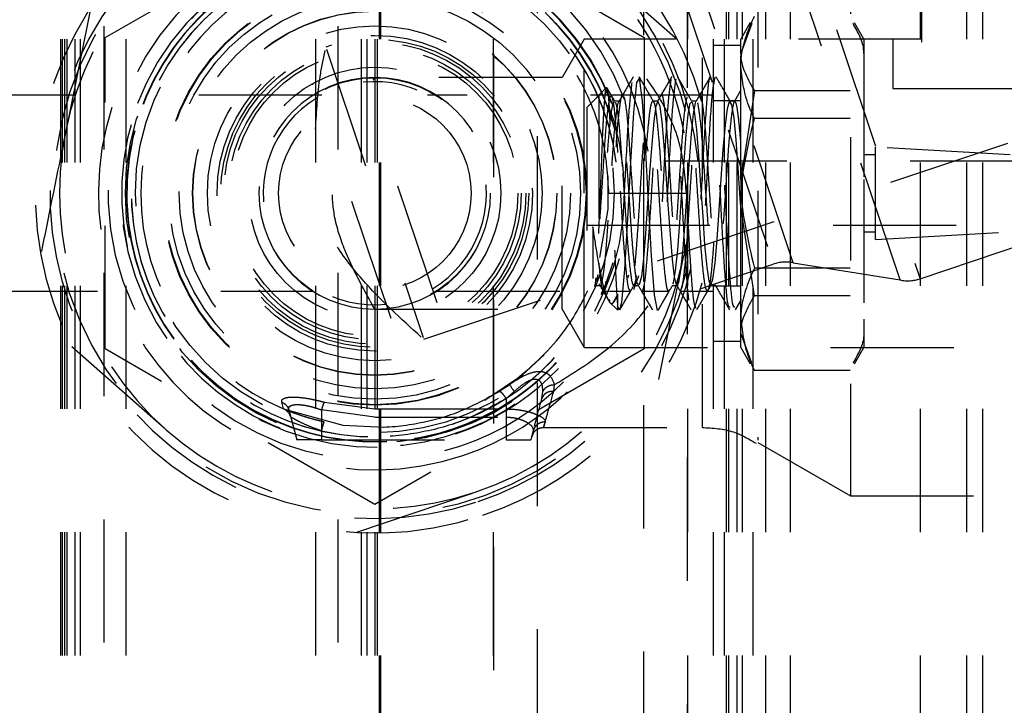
# Model space of a CAD drawing. Header units: inches. Extents: x 1880 to 2363, y -453 to -54.
# Tile 22 of 256: x 1902.664 to 1903.464, y -449.694 to -449.138. Entities that reach past the tile are written whole.
import ezdxf

# ---------------------------------------------------------------- set-up
doc = ezdxf.new("R2010")
doc.units = ezdxf.units.IN
doc.header["$LTSCALE"] = 0.5
doc.header["$MEASUREMENT"] = 0
doc.linetypes.add('HIDDEN', pattern=[0.225, 0.15, -0.075])
doc.layers.add('SID-M-H', color=4, linetype='HIDDEN')

msp = doc.modelspace()

# ---------------------------------------------------------------- linework, layer by layer
at = {"layer": 'SID-M-H'}
for p, q in [((1902.73267, -448.74358), (1902.73267, -449.75405)), ((1902.92267, -448.74358), (1902.92267, -449.75405)), ((1902.69767, -448.75405), (1902.69767, -449.75405)), ((1902.69879, -448.75405), (1902.69879, -449.75405)), ((1902.70073, -448.75405), (1902.70073, -449.75405)), ((1902.70267, -448.75405), (1902.70267, -449.75405)), ((1902.7092, -448.75405), (1902.7092, -449.75405)), ((1902.71362, -448.75405), (1902.71362, -449.75405)), ((1902.75069, -448.75405), (1902.75069, -449.75405)), ((1902.90464, -448.75405), (1902.90464, -449.75405)), ((1902.94171, -448.75405), (1902.94171, -449.75405)), ((1902.94613, -448.75405), (1902.94613, -449.75405)), ((1902.95267, -448.75405), (1902.95267, -449.75405)), ((1902.95461, -448.75405), (1902.95461, -449.75405)), ((1902.95654, -449.75405), (1902.95654, -448.75405)), ((1902.95767, -449.75405), (1902.95767, -448.75405)), ((1903.04867, -448.75405), (1903.04867, -449.75405)), ((1903.20667, -449.75405), (1903.20667, -448.75405)), ((1903.23629, -448.75405), (1903.23629, -449.75405)), ((1903.23823, -449.75405), (1903.23823, -448.75405)), ((1903.2467, -449.75405), (1903.2467, -448.75405)), ((1903.25112, -449.75405), (1903.25112, -448.75405)), ((1903.25967, -448.75405), (1903.25967, -449.75405)), ((1903.27017, -449.75405), (1903.27017, -448.75405)), ((1903.37317, -448.75405), (1903.37317, -449.19405)), ((1903.39567, -449.75405), (1903.39567, -448.75405)), ((1903.04893, -448.76587), (1903.04893, -449.79342)), ((1903.20641, -449.79342), (1903.20641, -448.76587)), ((1903.08436, -448.83279), (1903.08436, -449.9509)), ((1903.17097, -449.9509), (1903.17097, -448.83279)), ((1903.39642, -448.85655), (1903.39642, -449.19405)), ((1903.67598, -448.90415), (1902.91285, -449.16056)), ((1903.26364, -448.95651), (1903.39531, -449.34837)), ((1903.37904, -449.34939), (1903.25006, -448.96553)), ((1903.22767, -450.25405), (1903.22767, -449.00405)), ((1903.24017, -449.75405), (1903.24017, -449.00405)), ((1903.29017, -449.75405), (1903.29017, -449.00405)), ((1903.43317, -449.75405), (1903.43317, -449.00405)), ((1903.44617, -449.75405), (1903.44617, -449.00405)), ((1902.73392, -449.15276), (1902.95267, -449.02646)), ((1902.95267, -449.02646), (1903.17142, -449.15276)), ((1903.29241, -449.33548), (1903.18941, -449.02892)), ((1903.33879, -449.03355), (1903.33879, -449.52455)), ((1903.17582, -449.03794), (1903.27558, -449.33483)), ((1903.22668, -449.18929), (1903.17582, -449.03794)), ((1903.26355, -449.077), (1903.26355, -449.47923)), ((1903.19868, -449.15486), (1903.12199, -449.08718)), ((1903.21855, -449.46905), (1903.21855, -449.09082)), ((1902.7221, -449.12809), (1902.70183, -449.22835)), ((1903.25745, -449.14057), (1903.24967, -449.15405)), ((1903.34967, -449.15405), (1903.34193, -449.14065)), ((1902.99248, -449.39754), (1903.75561, -449.14113)), ((1903.25864, -449.14126), (1903.24967, -449.16562)), ((1902.73392, -449.40535), (1902.73392, -449.15276)), ((1903.12266, -449.15405), (1903.10477, -449.18505)), ((1903.12266, -449.27905), (1903.12266, -449.15405)), ((1903.79666, -449.15405), (1903.12266, -449.15405)), ((1903.17142, -449.15276), (1903.17142, -449.40535)), ((1903.24967, -449.16562), (1903.24967, -449.15405)), ((1903.34967, -449.15405), (1903.34967, -449.16562)), ((1902.91334, -449.16201), (1902.99199, -449.39609)), ((1903.24967, -449.15905), (1903.22767, -449.15905)), ((1903.24967, -449.26781), (1903.24967, -449.16562)), ((1903.34967, -449.16562), (1903.34967, -449.26781)), ((1903.00332, -449.368), (1902.93933, -449.17756)), ((1903.10477, -449.18505), (1902.95267, -449.18505)), ((1903.10477, -449.37305), (1903.10477, -449.18505)), ((1903.16763, -449.18545), (1903.16519, -449.18907)), ((1903.16763, -449.18545), (1903.16519, -449.18907)), ((1903.17008, -449.20434), (1903.16763, -449.18545)), ((1903.17008, -449.20434), (1903.16763, -449.18545)), ((1902.966, -449.38054), (1902.90201, -449.1901)), ((1903.14044, -449.19357), (1903.12467, -449.20935)), ((1903.14044, -449.19357), (1903.13446, -449.19955)), ((1903.14509, -449.20033), (1903.14133, -449.19387)), ((1903.16519, -449.18907), (1903.16275, -449.21355)), ((1903.16519, -449.18907), (1903.16275, -449.21355)), ((1903.19991, -449.19598), (1903.20469, -449.21187)), ((1903.24929, -449.19632), (1903.24438, -449.20478)), ((1903.26083, -449.19594), (1903.24967, -449.26781)), ((1903.3385, -449.19594), (1903.26083, -449.19594)), ((1903.37317, -449.19405), (1903.98217, -449.19405)), ((1902.90978, -449.19955), (1902.22767, -449.19955)), ((1903.22767, -449.19955), (1902.99555, -449.19955)), ((1903.13446, -449.19955), (1903.13446, -449.33568)), ((1903.1444, -449.19955), (1903.13446, -449.19955)), ((1903.1512, -449.20435), (1903.14717, -449.20435)), ((1903.17569, -449.19955), (1903.15397, -449.19955)), ((1903.17252, -449.24055), (1903.17008, -449.20434)), ((1903.17252, -449.24055), (1903.17008, -449.20434)), ((1903.18246, -449.20435), (1903.17846, -449.20435)), ((1903.18249, -449.20435), (1903.18078, -449.2084)), ((1903.18422, -449.20876), (1903.18249, -449.20435)), ((1903.20693, -449.19955), (1903.18523, -449.19955)), ((1903.21373, -449.20435), (1903.2097, -449.20435)), ((1903.22767, -449.19955), (1903.2165, -449.19955)), ((1903.24967, -449.20405), (1903.22767, -449.20405)), ((1903.23896, -449.21028), (1903.24059, -449.2045)), ((1903.24059, -449.2045), (1903.24235, -449.20716)), ((1903.2449, -449.20435), (1903.24091, -449.20435)), ((1903.12467, -449.20935), (1903.12467, -449.34876)), ((1903.18078, -449.2084), (1903.17918, -449.22046)), ((1903.18581, -449.22113), (1903.18422, -449.20876)), ((1903.20698, -449.21503), (1903.20874, -449.20589)), ((1903.20874, -449.20589), (1903.21033, -449.20503)), ((1903.21033, -449.20503), (1903.21203, -449.21255)), ((1903.21281, -449.20571), (1903.21104, -449.21455)), ((1903.21203, -449.21255), (1903.21378, -449.2276)), ((1903.2132, -449.20557), (1903.21281, -449.20571)), ((1903.2373, -449.22386), (1903.23896, -449.21028)), ((1903.24235, -449.20716), (1903.24399, -449.21796)), ((1903.16275, -449.21355), (1903.16031, -449.25378)), ((1903.16275, -449.21355), (1903.16031, -449.25378)), ((1903.17918, -449.22046), (1903.17744, -449.23913)), ((1903.2053, -449.23141), (1903.20698, -449.21503)), ((1903.21104, -449.21455), (1903.2094, -449.23071)), ((1903.24399, -449.21796), (1903.24563, -449.23567)), ((1903.3385, -449.21842), (1903.26083, -449.21842)), ((1903.18755, -449.24005), (1903.18581, -449.22113)), ((1903.21378, -449.2276), (1903.21537, -449.24848)), ((1903.23554, -449.24366), (1903.2373, -449.22386)), ((1903.20369, -449.25321), (1903.2053, -449.23141)), ((1903.2094, -449.23071), (1903.20776, -449.25233)), ((1903.24563, -449.23567), (1903.2474, -449.25828)), ((1903.17496, -449.28602), (1903.17252, -449.24055)), ((1903.17496, -449.28602), (1903.17252, -449.24055)), ((1903.17744, -449.23913), (1903.17574, -449.26234)), ((1903.18926, -449.26338), (1903.18755, -449.24005)), ((1903.23393, -449.26749), (1903.23554, -449.24366)), ((1903.35904, -449.30971), (1903.35904, -449.24155)), ((1903.46842, -449.2478), (1903.35904, -449.24155)), ((1903.20776, -449.25233), (1903.20599, -449.27697)), ((1903.21537, -449.24848), (1903.21708, -449.27281)), ((1903.35904, -449.2478), (1903.34967, -449.2478)), ((1903.39531, -449.34837), (1903.69253, -449.2485)), ((1903.68717, -449.25305), (1903.12467, -449.25305)), ((1903.16031, -449.25378), (1903.15787, -449.29987)), ((1903.16031, -449.25378), (1903.15787, -449.29987)), ((1903.20192, -449.27791), (1903.20369, -449.25321)), ((1903.2474, -449.25828), (1903.24903, -449.28328)), ((1903.14222, -449.29202), (1903.14218, -449.26554)), ((1903.17574, -449.26234), (1903.17414, -449.28743)), ((1903.19085, -449.2885), (1903.18926, -449.26338)), ((1903.23225, -449.29263), (1903.23393, -449.26749)), ((1903.24967, -449.38125), (1903.24967, -449.26781)), ((1903.34967, -449.26781), (1903.34967, -449.38125)), ((1903.21708, -449.27281), (1903.21882, -449.29785)), ((1903.12266, -449.40405), (1903.12266, -449.27905)), ((1903.20026, -449.30274), (1903.20192, -449.27791)), ((1903.20599, -449.27697), (1903.20437, -449.30187)), ((1903.24903, -449.28328), (1903.24967, -449.29326)), ((1903.13536, -449.33124), (1903.14222, -449.29202)), ((1903.17414, -449.28743), (1903.17239, -449.31157)), ((1903.1774, -449.32987), (1903.17496, -449.28602)), ((1903.1774, -449.32987), (1903.17496, -449.28602)), ((1903.1926, -449.31254), (1903.19085, -449.2885)), ((1903.23049, -449.31621), (1903.23225, -449.29263)), ((1903.26083, -449.36217), (1903.24967, -449.2903)), ((1903.15787, -449.29987), (1903.15543, -449.34096)), ((1903.15787, -449.29987), (1903.15543, -449.34096)), ((1903.21882, -449.29785), (1903.22041, -449.32077)), ((1903.24967, -449.29326), (1903.24967, -449.29326)), ((1903.12467, -449.30505), (1903.68717, -449.30505)), ((1903.12966, -449.3062), (1903.12966, -449.34821)), ((1903.19865, -449.32491), (1903.20026, -449.30274)), ((1903.20437, -449.30187), (1903.20271, -449.32416)), ((1903.17239, -449.31157), (1903.1707, -449.33204)), ((1903.1943, -449.33279), (1903.1926, -449.31254)), ((1903.22889, -449.33561), (1903.23049, -449.31621)), ((1903.34967, -449.3103), (1903.35904, -449.3103)), ((1903.35904, -449.31655), (1903.35904, -449.30971)), ((1903.35904, -449.31655), (1903.46842, -449.3103)), ((1903.20271, -449.32416), (1903.20094, -449.34135)), ((1903.20523, -449.32026), (1903.2035, -449.32975)), ((1903.22041, -449.32077), (1903.22214, -449.33896)), ((1903.1707, -449.33204), (1903.16909, -449.34651)), ((1903.17984, -449.36151), (1903.1774, -449.32987)), ((1903.17984, -449.36151), (1903.1774, -449.32987)), ((1903.18323, -449.43001), (1903.2035, -449.32975)), ((1903.19687, -449.34187), (1903.19865, -449.32491)), ((1903.19589, -449.34696), (1903.1943, -449.33279)), ((1903.22214, -449.33896), (1903.22385, -449.35037)), ((1903.22552, -449.35351), (1903.27614, -449.3365)), ((1903.22719, -449.3486), (1903.22889, -449.33561)), ((1903.3385, -449.33969), (1903.26083, -449.33969)), ((1903.29241, -449.33548), (1903.37904, -449.34939)), ((1903.13297, -449.3506), (1903.13386, -449.34496)), ((1903.15543, -449.34096), (1903.15299, -449.36769)), ((1903.15543, -449.34096), (1903.15299, -449.36769)), ((1903.16909, -449.34651), (1903.16733, -449.35333)), ((1903.19523, -449.35172), (1903.19687, -449.34187)), ((1903.19766, -449.35344), (1903.19589, -449.34696)), ((1903.20094, -449.34135), (1903.19933, -449.3515)), ((1903.22545, -449.35371), (1903.22719, -449.3486)), ((1903.13158, -449.35375), (1903.13562, -449.35375)), ((1903.1399, -449.35445), (1903.14049, -449.35026)), ((1903.1628, -449.35376), (1903.16681, -449.35376)), ((1903.16733, -449.35333), (1903.16733, -449.35333)), ((1903.1941, -449.35376), (1903.19811, -449.35376)), ((1903.19456, -449.35239), (1903.19523, -449.35172)), ((1903.19933, -449.3515), (1903.19766, -449.35344)), ((1903.21748, -449.35621), (1903.22538, -449.35355)), ((1903.22385, -449.35037), (1903.22545, -449.35371)), ((1903.22528, -449.35376), (1903.22931, -449.35376)), ((1903.22767, -449.35405), (1903.24967, -449.35405)), ((1902.22767, -449.35855), (1902.90242, -449.35855)), ((1903.00291, -449.35855), (1903.22767, -449.35855)), ((1903.13754, -449.35749), (1903.14185, -449.36488)), ((1903.13839, -449.35855), (1903.16003, -449.35855)), ((1903.14989, -449.36088), (1903.14568, -449.36843)), ((1903.14995, -449.36961), (1903.14989, -449.36088)), ((1903.14995, -449.36961), (1903.14989, -449.36088)), ((1903.16958, -449.35855), (1903.19133, -449.35855)), ((1903.18228, -449.37402), (1903.17984, -449.36151)), ((1903.18228, -449.37402), (1903.17984, -449.36151)), ((1903.20089, -449.35855), (1903.22251, -449.35855)), ((1903.3385, -449.36217), (1903.26083, -449.36217)), ((1903.14292, -449.36701), (1903.14956, -449.37365)), ((1903.14292, -449.36701), (1903.14956, -449.37365)), ((1903.15138, -449.37378), (1903.14978, -449.37026)), ((1903.14978, -449.37026), (1903.14978, -449.37026)), ((1903.15138, -449.37378), (1903.14978, -449.37026)), ((1903.14978, -449.37026), (1903.14978, -449.37026)), ((1903.15299, -449.36769), (1903.15138, -449.37378)), ((1903.15299, -449.36769), (1903.15138, -449.37378)), ((1903.24537, -449.37361), (1903.25026, -449.36519)), ((1902.95267, -449.37305), (1903.10477, -449.37305)), ((1903.10477, -449.37305), (1903.12266, -449.40405)), ((1903.1824, -449.37354), (1903.18228, -449.37402)), ((1903.1824, -449.37354), (1903.18228, -449.37402)), ((1903.24967, -449.40405), (1903.24967, -449.38125)), ((1903.34967, -449.38125), (1903.34967, -449.40405)), ((1903.25864, -449.41685), (1903.24967, -449.39249)), ((1902.70665, -449.40325), (1902.78334, -449.47093)), ((1903.12266, -449.40405), (1903.79666, -449.40405)), ((1903.22767, -449.39905), (1903.24967, -449.39905)), ((1903.24967, -449.40405), (1903.25745, -449.41754)), ((1903.34193, -449.41746), (1903.34967, -449.40405)), ((1902.95267, -449.53164), (1902.73392, -449.40535)), ((1903.17142, -449.40535), (1902.95267, -449.53164)), ((1903.07257, -449.42644), (1903.0901, -449.41025)), ((1903.04192, -449.44678), (1903.07257, -449.42644)), ((1903.3385, -449.42281), (1903.26083, -449.42281)), ((1903.06222, -449.43429), (1903.054, -449.43978)), ((1903.06223, -449.43434), (1903.05805, -449.43713)), ((1903.09794, -449.43978), (1903.09855, -449.43429)), ((1903.05933, -449.44565), (1903.06591, -449.43987)), ((1903.08828, -449.44565), (1903.08912, -449.43987)), ((1902.87864, -449.45404), (1902.87715, -449.44847)), ((1902.9115, -449.44847), (1902.95267, -449.45404)), ((1903.05933, -449.44565), (1903.05933, -449.47905)), ((1902.87864, -449.45404), (1902.92679, -449.46728)), ((1902.88245, -449.45382), (1902.88283, -449.4548)), ((1902.88283, -449.4548), (1902.88933, -449.47905)), ((1902.95267, -449.46066), (1902.90933, -449.4548)), ((1902.90933, -449.4548), (1902.90933, -449.47905)), ((1902.95267, -449.45404), (1903.05933, -449.45404)), ((1902.92679, -449.46728), (1902.96049, -449.46889)), ((1902.95267, -449.46066), (1903.05933, -449.46066)), ((1903.05933, -449.46066), (1903.05933, -449.47905)), ((1902.90933, -449.47172), (1902.90933, -449.47905)), ((1903.0813, -449.47172), (1903.07933, -449.47905)), ((1903.08115, -449.47384), (1903.07993, -449.47686)), ((1903.08979, -449.46905), (1903.21855, -449.46905)), ((1902.90933, -449.47905), (1902.88933, -449.47905)), ((1902.90933, -449.47905), (1903.05933, -449.47905)), ((1903.05933, -449.47905), (1903.07933, -449.47905)), ((1903.26355, -449.48111), (1903.33879, -449.52455)), ((1902.93721, -449.55421), (1903.03417, -449.52163)), ((1903.33879, -449.52455), (1903.53696, -449.52455))]:
    msp.add_line(p, q, dxfattribs=at)
for radius in [0.2025, 0.19434, 0.17199, 0.1715, 0.1671, 0.15875, 0.14785, 0.14764, 0.13584, 0.12804, 0.125, 0.12258, 0.11887, 0.11609, 0.10236, 0.09375, 0.07812]:
    msp.add_circle((1902.95267, -449.27905), radius, dxfattribs=at)
for centre, radius, start, end in [((1902.95267, -449.27905), 0.27559, 15.63681, 288.57277), ((1902.95267, -449.27905), 0.26378, 5.68951, 288.57277), ((1902.95267, -449.27905), 0.26083, 18.57277, 346.18868), ((1902.95267, -449.27905), 0.25591, 108.57277, 168.57277), ((1902.95267, -449.27905), 0.22441, 8.73115, 288.57277), ((1902.95267, -449.27905), 0.21654, 20.56007, 288.57277), ((1902.95267, -449.27905), 0.20596, 20.13084, 288.57277), ((1902.95267, -449.27905), 0.20596, 20.13084, 288.57277), ((1902.95267, -449.27905), 0.20557, 20.82884, 108.57277), ((1902.95267, -449.27905), 0.20557, 108.57277, 345.08883), ((1902.95267, -449.27905), 0.20161, 16.94354, 288.57277), ((1902.95267, -449.27905), 0.20161, 16.94354, 288.57277), ((1902.95267, -449.27905), 0.2014, 16.64802, 288.57277), ((1902.95267, -449.27905), 0.19766, 7.41955, 288.57277), ((1902.95267, -449.27905), 0.19766, 7.41955, 288.57277), ((1902.95267, -449.27905), 0.19761, 7.30872, 288.57277), ((1902.95267, -449.27905), 0.20161, 14.88426, 108.57277), ((1902.95267, -449.27905), 0.20161, 14.88426, 108.57277), ((1902.95267, -449.27905), 0.20141, 18.13649, 108.57277), ((1902.95267, -449.27905), 0.20161, 108.57277, 339.26259), ((1902.95267, -449.27905), 0.20161, 108.57277, 339.26259), ((1902.95267, -449.27905), 0.20141, 108.57277, 343.8429), ((1902.95267, -449.27905), 0.25591, 11.04192, 48.57277), ((1902.95267, -449.27905), 0.19, 112.9298, 247.0702), ((1902.95267, -449.27905), 0.094, 90, 270), ((1902.95267, -449.27905), 0.09055, 301.12862, 96.01691), ((1902.95267, -449.27905), 0.094, 270, 90), ((1902.95267, -449.27905), 0.09055, 121.12862, 276.01691), ((1902.95267, -449.27905), 0.25591, 168.57277, 228.57277), ((1902.95267, -449.27905), 0.19761, 288.57277, 344.90719), ((1902.95267, -449.27905), 0.19766, 288.57277, 344.82357), ((1902.95267, -449.27905), 0.19766, 288.57277, 344.82357), ((1902.95267, -449.27905), 0.25591, 288.57277, 348.57277), ((1902.95267, -449.27905), 0.2014, 288.57277, 343.804), ((1902.95267, -449.27905), 0.26378, 288.57277, 346.85945), ((1903.28617, -449.36635), 0.0315, 78.57277, 108.57277), ((1902.95267, -449.27905), 0.21654, 288.57277, 342.23643), ((1902.95267, -449.27905), 0.22441, 288.57277, 342.6953), ((1903.38528, -449.31852), 0.0315, 258.57277, 288.57277), ((1902.95267, -449.27905), 0.20161, 288.57277, 339.07128), ((1902.95267, -449.27905), 0.20161, 288.57277, 338.43387), ((1902.95267, -449.27905), 0.20596, 288.57277, 338.0746), ((1902.95267, -449.27905), 0.20596, 288.57277, 338.0746), ((1902.95267, -449.27905), 0.27559, 288.57277, 344.68539), ((1903.08982, -449.42008), 0.03105, 207.24317, 219.61159), ((1902.87475, -449.46325), 0.01, 15.00019, 67.0702), ((1902.95267, -449.27905), 0.25591, 228.57277, 288.57277)]:
    msp.add_arc(centre, radius, start, end, dxfattribs=at)
for points, knots in [([(1903.14267, -449.27905), (1903.1419, -449.26633), (1903.14025, -449.23888), (1903.1261, -449.19765), (1903.10047, -449.15521), (1903.07619, -449.13529), (1903.06222, -449.12382)], [0, 0, 0, 0, 0.175749, 0.379245, 0.642633, 1, 1, 1, 1]), ([(1903.20567, -449.27905), (1903.20454, -449.26575), (1903.20219, -449.238), (1903.1829, -449.19653), (1903.14888, -449.15476), (1903.11676, -449.13502), (1903.09855, -449.12382)], [0, 0, 0, 0, 0.1837431, 0.3832552, 0.6502282, 1, 1, 1, 1]), ([(1903.24967, -449.17686), (1903.24978, -449.17371), (1903.2503, -449.15965), (1903.25623, -449.14594), (1903.26083, -449.1353)], [0, 0, 0, 0, 0.224261, 1, 1, 1, 1]), ([(1903.34967, -449.16562), (1903.34966, -449.1649), (1903.34956, -449.15668), (1903.34501, -449.14862), (1903.34085, -449.14127)], [0, 0, 0, 0, 0.087378, 1, 1, 1, 1]), ([(1902.90464, -449.2269), (1902.90542, -449.21249), (1902.90662, -449.19059), (1902.91085, -449.17027), (1902.9123, -449.16331)], [0, 0, 0, 0, 0.657389, 1, 1, 1, 1]), ([(1903.24967, -449.16562), (1903.24968, -449.16634), (1903.24984, -449.17658), (1903.25553, -449.18661), (1903.26083, -449.19594)], [0, 0, 0, 0, 0.070165, 1, 1, 1, 1]), ([(1903.26083, -449.21842), (1903.2595, -449.21569), (1903.25291, -449.20217), (1903.25111, -449.1881), (1903.24967, -449.17686)], [0, 0, 0, 0, 0.201329, 1, 1, 1, 1]), ([(1902.95267, -449.37305), (1902.94436, -449.35823), (1902.93154, -449.33536), (1902.91982, -449.30178), (1902.91725, -449.27535), (1902.92355, -449.23972), (1902.93805, -449.21091), (1902.94982, -449.19009), (1902.95267, -449.18505)], [0, 0, 0, 0, 0.263351, 0.406296, 0.516865, 0.627473, 0.909933, 1, 1, 1, 1]), ([(1903.16239, -449.18464), (1903.16042, -449.18804), (1903.15647, -449.19484), (1903.15252, -449.20164), (1903.15055, -449.20503)], [0, 0, 0, 0, 0.500286, 1, 1, 1, 1]), ([(1903.16241, -449.18461), (1903.16089, -449.18723), (1903.15786, -449.19245), (1903.15482, -449.19767), (1903.15331, -449.20028)], [0, 0, 0, 0, 0.500182, 1, 1, 1, 1]), ([(1903.17912, -449.20494), (1903.17714, -449.20154), (1903.17319, -449.19473), (1903.16924, -449.18792), (1903.16726, -449.18451)], [0, 0, 0, 0, 0.499725, 1, 1, 1, 1]), ([(1903.17638, -449.20023), (1903.17487, -449.19762), (1903.17183, -449.1924), (1903.1688, -449.18717), (1903.16728, -449.18455)], [0, 0, 0, 0, 0.499845, 1, 1, 1, 1]), ([(1903.19303, -449.18636), (1903.19221, -449.19205), (1903.19058, -449.20342), (1903.18814, -449.24371), (1903.1857, -449.29094), (1903.18326, -449.33649), (1903.18082, -449.36566), (1903.17907, -449.37816), (1903.17814, -449.37285), (1903.17802, -449.37217)], [0, 0, 0, 0, 0.1626519, 0.3253038, 0.4879555, 0.6506072, 0.8132588, 0.9759104, 1, 1, 1, 1]), ([(1903.19303, -449.18636), (1903.19221, -449.19205), (1903.19058, -449.20342), (1903.18814, -449.24371), (1903.1857, -449.29094), (1903.18326, -449.33649), (1903.18082, -449.36564), (1903.17908, -449.37816), (1903.17815, -449.37293), (1903.17804, -449.3723)], [0, 0, 0, 0, 0.162925, 0.32585, 0.488774, 0.651699, 0.814623, 0.977548, 1, 1, 1, 1]), ([(1903.19367, -449.1845), (1903.1917, -449.1879), (1903.18775, -449.1947), (1903.1838, -449.2015), (1903.18182, -449.20489)], [0, 0, 0, 0, 0.500234, 1, 1, 1, 1]), ([(1903.19693, -449.18636), (1903.19612, -449.19206), (1903.19449, -449.20344), (1903.19205, -449.24366), (1903.18961, -449.29116), (1903.18717, -449.33568), (1903.1849, -449.36626), (1903.18346, -449.37007), (1903.18282, -449.37175)], [0, 0, 0, 0, 0.173038, 0.346077, 0.519115, 0.692153, 0.865191, 1, 1, 1, 1]), ([(1903.19693, -449.18636), (1903.19612, -449.19206), (1903.19449, -449.20344), (1903.19205, -449.24365), (1903.18961, -449.29116), (1903.18717, -449.33567), (1903.18492, -449.36614), (1903.18348, -449.36994), (1903.18286, -449.37159)], [0, 0, 0, 0, 0.173481, 0.346963, 0.520444, 0.693925, 0.867407, 1, 1, 1, 1]), ([(1903.19371, -449.18444), (1903.19219, -449.18705), (1903.18916, -449.19227), (1903.18613, -449.1975), (1903.18461, -449.20011)], [0, 0, 0, 0, 0.5001407, 1, 1, 1, 1]), ([(1903.22495, -449.1854), (1903.22489, -449.18525), (1903.22401, -449.18305), (1903.22232, -449.19956), (1903.21988, -449.23438), (1903.21744, -449.2816), (1903.215, -449.32757), (1903.21256, -449.36277), (1903.21012, -449.37726), (1903.20767, -449.36963), (1903.20523, -449.33962), (1903.20279, -449.29604), (1903.20035, -449.24798), (1903.19791, -449.20796), (1903.19583, -449.18552), (1903.19456, -449.18658), (1903.1941, -449.18696)], [0, 0, 0, 0, 0.005991, 0.085137, 0.164283, 0.243428, 0.322574, 0.40172, 0.480866, 0.560011, 0.639157, 0.718303, 0.797448, 0.876594, 0.955739, 1, 1, 1, 1]), ([(1903.2254, -449.18642), (1903.22519, -449.18577), (1903.22416, -449.18263), (1903.22232, -449.19915), (1903.21988, -449.23449), (1903.21744, -449.28157), (1903.215, -449.32757), (1903.21256, -449.36277), (1903.21012, -449.37726), (1903.20767, -449.36963), (1903.20523, -449.33962), (1903.20279, -449.29604), (1903.20035, -449.24798), (1903.19791, -449.20796), (1903.19582, -449.18551), (1903.19455, -449.18657), (1903.1941, -449.18696)], [0, 0, 0, 0, 0.020462, 0.098447, 0.176433, 0.254418, 0.332403, 0.410388, 0.488372, 0.566357, 0.644342, 0.722327, 0.800312, 0.878297, 0.956281, 1, 1, 1, 1]), ([(1903.21364, -449.37236), (1903.21295, -449.37142), (1903.21145, -449.36938), (1903.20914, -449.33924), (1903.2067, -449.29614), (1903.20426, -449.24796), (1903.20181, -449.20796), (1903.19973, -449.18549), (1903.19845, -449.18656), (1903.19799, -449.18695)], [0, 0, 0, 0, 0.13137, 0.287456, 0.443542, 0.599628, 0.755714, 0.911799, 1, 1, 1, 1]), ([(1903.21364, -449.37236), (1903.21295, -449.37142), (1903.21145, -449.36938), (1903.20914, -449.33924), (1903.2067, -449.29614), (1903.20426, -449.24796), (1903.20181, -449.20797), (1903.19973, -449.18549), (1903.19846, -449.18657), (1903.198, -449.18695)], [0, 0, 0, 0, 0.131426, 0.287541, 0.443655, 0.599769, 0.755883, 0.911997, 1, 1, 1, 1]), ([(1903.21032, -449.20498), (1903.20834, -449.20158), (1903.20438, -449.19477), (1903.20043, -449.18796), (1903.19845, -449.18455)], [0, 0, 0, 0, 0.499609, 1, 1, 1, 1]), ([(1903.20755, -449.20022), (1903.20603, -449.19761), (1903.203, -449.19239), (1903.19996, -449.18716), (1903.19845, -449.18455)], [0, 0, 0, 0, 0.499812, 1, 1, 1, 1]), ([(1903.22495, -449.18462), (1903.22298, -449.18802), (1903.21903, -449.1948), (1903.21508, -449.20159), (1903.21311, -449.20498)], [0, 0, 0, 0, 0.500236, 1, 1, 1, 1]), ([(1903.22867, -449.18499), (1903.22786, -449.18902), (1903.22623, -449.19708), (1903.22379, -449.23503), (1903.22135, -449.2815), (1903.2189, -449.32733), (1903.21649, -449.36339), (1903.21489, -449.36987), (1903.21411, -449.37305)], [0, 0, 0, 0, 0.167689, 0.335377, 0.503066, 0.670755, 0.838443, 1, 1, 1, 1]), ([(1903.22493, -449.18466), (1903.22341, -449.18727), (1903.22038, -449.19249), (1903.21734, -449.19771), (1903.21582, -449.20031)], [0, 0, 0, 0, 0.5001845, 1, 1, 1, 1]), ([(1903.24104, -449.37145), (1903.24049, -449.37147), (1903.23914, -449.37153), (1903.23697, -449.3468), (1903.23453, -449.3055), (1903.23209, -449.25717), (1903.22965, -449.21522), (1903.22742, -449.1875), (1903.226, -449.18674), (1903.2254, -449.18642)], [0, 0, 0, 0, 0.103888, 0.260066, 0.416244, 0.572422, 0.7286, 0.884778, 1, 1, 1, 1]), ([(1903.24493, -449.37143), (1903.24439, -449.37145), (1903.24304, -449.3715), (1903.24088, -449.3468), (1903.23844, -449.3055), (1903.23599, -449.25717), (1903.23355, -449.21521), (1903.23132, -449.18747), (1903.2299, -449.18671), (1903.2293, -449.18639)], [0, 0, 0, 0, 0.10319, 0.259368, 0.415546, 0.571724, 0.727902, 0.88408, 1, 1, 1, 1]), ([(1903.24163, -449.20504), (1903.23965, -449.20165), (1903.23569, -449.19485), (1903.23174, -449.18805), (1903.22976, -449.18465)], [0, 0, 0, 0, 0.499717, 1, 1, 1, 1]), ([(1903.13446, -449.31168), (1903.13451, -449.31052), (1903.1349, -449.30134), (1903.13572, -449.28226), (1903.1368, -449.25494), (1903.13773, -449.22965), (1903.13887, -449.20907), (1903.13994, -449.19586), (1903.14088, -449.19163), (1903.14203, -449.1971), (1903.14291, -449.20855), (1903.1434, -449.22008), (1903.14356, -449.22391)], [0, 0, 0, 0, 0.016028, 0.12646, 0.23933, 0.350708, 0.465672, 0.582884, 0.698507, 0.818014, 0.939547, 1, 1, 1, 1]), ([(1903.13767, -449.2328), (1903.1377, -449.2321), (1903.13806, -449.22292), (1903.13887, -449.20935), (1903.13994, -449.19578), (1903.14088, -449.19165), (1903.14203, -449.19709), (1903.14291, -449.20855), (1903.1434, -449.22008), (1903.14356, -449.22391)], [0, 0, 0, 0, 0.014367, 0.188884, 0.366813, 0.54233, 0.723743, 0.908231, 1, 1, 1, 1]), ([(1903.1478, -449.20498), (1903.14582, -449.2016), (1903.14366, -449.19788), (1903.1415, -449.19416), (1903.1413, -449.19382)], [0, 0, 0, 0, 0.91012, 1, 1, 1, 1]), ([(1903.16129, -449.18907), (1903.16047, -449.19597), (1903.15885, -449.20979), (1903.1564, -449.2531), (1903.15409, -449.2979), (1903.15193, -449.33704), (1903.15057, -449.35293), (1903.14989, -449.36088)], [0, 0, 0, 0, 0.214047, 0.428094, 0.642141, 0.820999, 1, 1, 1, 1]), ([(1903.16129, -449.18907), (1903.16047, -449.19597), (1903.15885, -449.20979), (1903.1564, -449.2531), (1903.15409, -449.2979), (1903.15193, -449.33704), (1903.15057, -449.35293), (1903.14989, -449.36088)], [0, 0, 0, 0, 0.214047, 0.428094, 0.642141, 0.820999, 1, 1, 1, 1]), ([(1903.22767, -449.18917), (1903.22719, -449.19277), (1903.2259, -449.20244), (1903.22379, -449.23496), (1903.22135, -449.28151), (1903.2189, -449.32732), (1903.21649, -449.36345), (1903.21489, -449.36994), (1903.2141, -449.37314)], [0, 0, 0, 0, 0.106504, 0.286298, 0.466093, 0.645887, 0.825681, 1, 1, 1, 1]), ([(1903.14379, -449.20017), (1903.14327, -449.20216), (1903.14223, -449.20613), (1903.14035, -449.22272), (1903.13875, -449.24507), (1903.13718, -449.27138), (1903.13559, -449.29447), (1903.13475, -449.30724), (1903.13446, -449.31168)], [0, 0, 0, 0, 0.1807223, 0.36141, 0.5422479, 0.7229603, 0.9036492, 1, 1, 1, 1]), ([(1903.15004, -449.24594), (1903.14963, -449.24005), (1903.14864, -449.22606), (1903.14729, -449.21036), (1903.14563, -449.20037), (1903.14474, -449.20054), (1903.1444, -449.20061)], [0, 0, 0, 0, 0.216447, 0.514061, 0.811602, 1, 1, 1, 1]), ([(1903.15062, -449.20504), (1903.1506, -449.20503), (1903.15005, -449.20468), (1903.14893, -449.21181), (1903.14707, -449.22643), (1903.14591, -449.24285), (1903.14515, -449.25387), (1903.14495, -449.25668)], [0, 0, 0, 0, 0.009587, 0.305807, 0.602079, 0.898527, 1, 1, 1, 1]), ([(1903.14866, -449.24142), (1903.14909, -449.23504), (1903.15003, -449.22092), (1903.15179, -449.20709), (1903.15288, -449.19964), (1903.15343, -449.20013), (1903.15345, -449.20014)], [0, 0, 0, 0, 0.2890666, 0.6405505, 0.9923025, 1, 1, 1, 1]), ([(1903.15391, -449.26285), (1903.15426, -449.26758), (1903.15521, -449.28048), (1903.1565, -449.30249), (1903.1582, -449.32514), (1903.16003, -449.34264), (1903.16153, -449.35293), (1903.16326, -449.35486), (1903.16507, -449.34821), (1903.16656, -449.33372), (1903.16833, -449.31305), (1903.1701, -449.28854), (1903.1716, -449.26294), (1903.17339, -449.23918), (1903.17513, -449.21992), (1903.17664, -449.20736), (1903.17846, -449.20292), (1903.18015, -449.20709), (1903.18168, -449.21942), (1903.18352, -449.23849), (1903.18518, -449.26215), (1903.18673, -449.28775), (1903.18858, -449.3123), (1903.1902, -449.33326), (1903.19177, -449.34748), (1903.19323, -449.3542), (1903.19393, -449.35311), (1903.1941, -449.35285)], [0, 0, 0, 0, 0.0242148, 0.0660987, 0.1079508, 0.1498131, 0.1916925, 0.2335448, 0.2754111, 0.3172856, 0.359138, 0.4010086, 0.4428781, 0.4847305, 0.5266057, 0.5684705, 0.6103229, 0.6522024, 0.6940631, 0.7359156, 0.7777991, 0.8196562, 0.8615093, 0.9033959, 0.9452504, 0.9871046, 1, 1, 1, 1]), ([(1903.15397, -449.20058), (1903.15431, -449.20055), (1903.15518, -449.20045), (1903.15685, -449.21051), (1903.15845, -449.22833), (1903.16002, -449.25224), (1903.1619, -449.27908), (1903.16347, -449.30594), (1903.16508, -449.32984), (1903.16695, -449.34763), (1903.16829, -449.35767), (1903.16922, -449.35756), (1903.16958, -449.35752)], [0, 0, 0, 0, 0.0698772, 0.1774117, 0.285036, 0.3925849, 0.5001203, 0.6077456, 0.7152904, 0.8228292, 0.9304512, 1, 1, 1, 1]), ([(1903.19133, -449.3577), (1903.1912, -449.35796), (1903.19053, -449.35922), (1903.18909, -449.35247), (1903.18751, -449.33782), (1903.18592, -449.3158), (1903.18404, -449.28983), (1903.18249, -449.26258), (1903.18086, -449.2372), (1903.179, -449.21657), (1903.17747, -449.20299), (1903.1758, -449.19804), (1903.17395, -449.20224), (1903.17244, -449.21514), (1903.17073, -449.23526), (1903.16891, -449.26034), (1903.16742, -449.28754), (1903.16566, -449.31381), (1903.16388, -449.33598), (1903.16239, -449.35234), (1903.16121, -449.35612), (1903.16061, -449.35801)], [0, 0, 0, 0, 0.013842, 0.068625, 0.123454, 0.178243, 0.233027, 0.287856, 0.342643, 0.39743, 0.452256, 0.507042, 0.561832, 0.616655, 0.67144, 0.726235, 0.781052, 0.835838, 0.890638, 0.94545, 1, 1, 1, 1]), ([(1903.17017, -449.35799), (1903.17078, -449.35604), (1903.17198, -449.35216), (1903.17351, -449.33566), (1903.1752, -449.31339), (1903.17703, -449.28708), (1903.17853, -449.25991), (1903.18027, -449.23482), (1903.18207, -449.21508), (1903.18338, -449.20286), (1903.18435, -449.20149), (1903.18473, -449.20095)], [0, 0, 0, 0, 0.115551, 0.231178, 0.346725, 0.462285, 0.577903, 0.693449, 0.80902, 0.924627, 1, 1, 1, 1]), ([(1903.18523, -449.1998), (1903.18527, -449.19972), (1903.18588, -449.19824), (1903.18711, -449.20378), (1903.18859, -449.2167), (1903.1904, -449.23764), (1903.19213, -449.26301), (1903.19362, -449.29029), (1903.19547, -449.31621), (1903.19716, -449.33814), (1903.19865, -449.35265), (1903.20008, -449.35928), (1903.20076, -449.35799), (1903.20089, -449.35774)], [0, 0, 0, 0, 0.0062414, 0.1138455, 0.2214608, 0.3290298, 0.4366466, 0.5442516, 0.6518199, 0.7594495, 0.8670452, 0.9746118, 1, 1, 1, 1]), ([(1903.20605, -449.20092), (1903.20547, -449.20343), (1903.20429, -449.20847), (1903.20257, -449.22637), (1903.20108, -449.24962), (1903.19921, -449.27635), (1903.19755, -449.30332), (1903.19603, -449.32769), (1903.19415, -449.34605), (1903.19283, -449.35642), (1903.19204, -449.35691), (1903.19179, -449.35706)], [0, 0, 0, 0, 0.118161, 0.236388, 0.35458, 0.47274, 0.590981, 0.709164, 0.827321, 0.945572, 1, 1, 1, 1]), ([(1903.20216, -449.35592), (1903.20268, -449.35278), (1903.20371, -449.3465), (1903.20558, -449.32713), (1903.20721, -449.30294), (1903.20876, -449.27586), (1903.21064, -449.24926), (1903.21223, -449.22579), (1903.21381, -449.20912), (1903.21522, -449.20057), (1903.21587, -449.20074), (1903.21599, -449.20077)], [0, 0, 0, 0, 0.121727, 0.243428, 0.365227, 0.486947, 0.608647, 0.73045, 0.852164, 0.973867, 1, 1, 1, 1]), ([(1903.22251, -449.35796), (1903.22207, -449.35757), (1903.2211, -449.35673), (1903.21947, -449.3447), (1903.21766, -449.3255), (1903.21618, -449.30079), (1903.2144, -449.27368), (1903.21263, -449.24723), (1903.21115, -449.22414), (1903.20934, -449.20812), (1903.20809, -449.20012), (1903.20748, -449.2005), (1903.2074, -449.20055)], [0, 0, 0, 0, 0.093871, 0.204989, 0.316129, 0.427306, 0.538423, 0.649575, 0.760741, 0.871858, 0.983023, 1, 1, 1, 1]), ([(1903.24478, -449.20437), (1903.24474, -449.2044), (1903.24414, -449.20469), (1903.2431, -449.20861), (1903.24138, -449.22215), (1903.23956, -449.24214), (1903.23807, -449.26633), (1903.23631, -449.29195), (1903.23453, -449.3161), (1903.23303, -449.33607), (1903.23124, -449.34958), (1903.2295, -449.3551), (1903.22799, -449.35202), (1903.22618, -449.34068), (1903.22447, -449.32236), (1903.22295, -449.29913), (1903.22111, -449.27364), (1903.21945, -449.24878), (1903.21791, -449.22722), (1903.21605, -449.21203), (1903.21474, -449.20436), (1903.21396, -449.20516), (1903.21373, -449.2054)], [0, 0, 0, 0, 0.004154, 0.05819, 0.112191, 0.16621, 0.220241, 0.274242, 0.328266, 0.38229, 0.436292, 0.490321, 0.544339, 0.59834, 0.652376, 0.706388, 0.760389, 0.81443, 0.868437, 0.922439, 0.976483, 1, 1, 1, 1]), ([(1903.2165, -449.20068), (1903.21675, -449.20044), (1903.21755, -449.19969), (1903.21887, -449.20812), (1903.22074, -449.22454), (1903.22227, -449.24763), (1903.22394, -449.27416), (1903.22578, -449.3012), (1903.22691, -449.31949), (1903.22755, -449.32801), (1903.22767, -449.32952)], [0, 0, 0, 0, 0.070093, 0.219692, 0.369289, 0.518993, 0.66859, 0.818196, 0.967889, 1, 1, 1, 1]), ([(1903.24967, -449.23604), (1903.24926, -449.23129), (1903.24845, -449.22179), (1903.24722, -449.21174), (1903.246, -449.20522), (1903.24519, -449.20466), (1903.24478, -449.20437)], [0, 0, 0, 0, 0.2500001, 0.5000001, 0.7500001, 1, 1, 1, 1]), ([(1903.14168, -449.24595), (1903.14213, -449.23976), (1903.14311, -449.22624), (1903.14489, -449.21133), (1903.14594, -449.20721), (1903.14646, -449.20514)], [0, 0, 0, 0, 0.297083, 0.6484, 1, 1, 1, 1]), ([(1903.14717, -449.2054), (1903.14748, -449.20526), (1903.14833, -449.20488), (1903.14995, -449.2136), (1903.15147, -449.22993), (1903.15269, -449.24579), (1903.1534, -449.2557), (1903.15352, -449.25734)], [0, 0, 0, 0, 0.1513, 0.416646, 0.682187, 0.947503, 1, 1, 1, 1]), ([(1903.16681, -449.35284), (1903.16643, -449.35281), (1903.16548, -449.35275), (1903.1641, -449.34295), (1903.16223, -449.32596), (1903.16064, -449.30333), (1903.15904, -449.27803), (1903.15718, -449.25287), (1903.15561, -449.23055), (1903.15399, -449.2141), (1903.15236, -449.20502), (1903.15152, -449.20528), (1903.1512, -449.20537)], [0, 0, 0, 0, 0.0739022, 0.1814757, 0.289043, 0.3966976, 0.5042651, 0.6118355, 0.7194925, 0.8270566, 0.9346319, 1, 1, 1, 1]), ([(1903.24967, -449.2903), (1903.24968, -449.28859), (1903.24984, -449.26432), (1903.25553, -449.24053), (1903.26083, -449.21842)], [0, 0, 0, 0, 0.070165, 1, 1, 1, 1]), ([(1902.70183, -449.22835), (1902.70114, -449.23179), (1902.69434, -449.26544), (1902.68761, -449.29873), (1902.68157, -449.32861)], [0, 0, 0, 0, 0.1020887, 1, 1, 1, 1]), ([(1903.24967, -449.26781), (1903.24968, -449.26952), (1903.24984, -449.29379), (1903.25553, -449.31757), (1903.26083, -449.33969)], [0, 0, 0, 0, 0.070165, 1, 1, 1, 1]), ([(1902.99038, -449.39569), (1902.97391, -449.38083), (1902.94843, -449.35784), (1902.92004, -449.32118), (1902.90692, -449.29518), (1902.90516, -449.28064), (1902.90464, -449.27631)], [0, 0, 0, 0, 0.46557, 0.720032, 0.916617, 1, 1, 1, 1]), ([(1903.06222, -449.43429), (1903.0762, -449.42282), (1903.10047, -449.4029), (1903.1259, -449.36077), (1903.14014, -449.31968), (1903.14185, -449.29223), (1903.14267, -449.27905)], [0, 0, 0, 0, 0.3573756, 0.6207713, 0.818039, 1, 1, 1, 1]), ([(1903.09855, -449.43429), (1903.11676, -449.42309), (1903.14887, -449.40335), (1903.18289, -449.36158), (1903.20219, -449.32011), (1903.20454, -449.29236), (1903.20567, -449.27905)], [0, 0, 0, 0, 0.349724, 0.616722, 0.816242, 1, 1, 1, 1]), ([(1903.14267, -449.27905), (1903.14351, -449.27905), (1903.1448, -449.27905), (1903.15266, -449.27905), (1903.16079, -449.27905), (1903.17088, -449.27905), (1903.18555, -449.27905), (1903.19774, -449.27905), (1903.20567, -449.27905)], [0, 0, 0, 0, 0.239457, 0.368361, 0.5, 0.631639, 0.760543, 1, 1, 1, 1]), ([(1903.16003, -449.35754), (1903.15964, -449.35756), (1903.15867, -449.35759), (1903.15736, -449.3474), (1903.15554, -449.32946), (1903.1538, -449.30559), (1903.15282, -449.28695), (1903.1522, -449.27771), (1903.15217, -449.27725)], [0, 0, 0, 0, 0.1407195, 0.3527846, 0.5647664, 0.7768535, 0.9888989, 1, 1, 1, 1]), ([(1903.14368, -449.36625), (1903.14297, -449.36579), (1903.14107, -449.36458), (1903.13715, -449.35072), (1903.13355, -449.33068), (1903.13089, -449.31392), (1903.12966, -449.3062)], [0, 0, 0, 0, 0.176285, 0.467794, 0.754717, 1, 1, 1, 1]), ([(1903.14186, -449.30098), (1903.14141, -449.30777), (1903.14044, -449.32247), (1903.13881, -449.34009), (1903.13699, -449.35128), (1903.1359, -449.35535), (1903.13518, -449.35296), (1903.13505, -449.3525)], [0, 0, 0, 0, 0.209386, 0.453416, 0.697527, 0.941685, 1, 1, 1, 1]), ([(1903.22767, -449.31932), (1903.22718, -449.326), (1903.22617, -449.33995), (1903.2246, -449.35379), (1903.22351, -449.35641), (1903.223, -449.35763)], [0, 0, 0, 0, 0.3308963, 0.6901984, 1, 1, 1, 1]), ([(1903.14736, -449.32523), (1903.14768, -449.33283), (1903.14838, -449.34943), (1903.14918, -449.3635), (1903.14964, -449.36869), (1903.14978, -449.37026)], [0, 0, 0, 0, 0.370737, 0.809925, 1, 1, 1, 1]), ([(1903.14736, -449.32523), (1903.14768, -449.33283), (1903.14838, -449.34943), (1903.14918, -449.3635), (1903.14964, -449.36869), (1903.14978, -449.37026)], [0, 0, 0, 0, 0.370737, 0.809925, 1, 1, 1, 1]), ([(1903.13446, -449.33568), (1903.13459, -449.33718), (1903.13524, -449.34474), (1903.13641, -449.35412), (1903.13735, -449.35605), (1903.13772, -449.35682)], [0, 0, 0, 0, 0.130045, 0.655323, 1, 1, 1, 1]), ([(1903.14989, -449.36088), (1903.14848, -449.36426), (1903.14567, -449.37096), (1903.14184, -449.36604), (1903.13762, -449.3527), (1903.13538, -449.3406), (1903.13446, -449.33568)], [0, 0, 0, 0, 0.29115, 0.578745, 0.828559, 1, 1, 1, 1]), ([(1903.26083, -449.33969), (1903.25623, -449.35032), (1903.2503, -449.36403), (1903.24978, -449.37809), (1903.24967, -449.38125)], [0, 0, 0, 0, 0.775739, 1, 1, 1, 1]), ([(1903.13087, -449.354), (1903.13107, -449.35437), (1903.13152, -449.35522), (1903.13202, -449.35046), (1903.1323, -449.34777)], [0, 0, 0, 0, 0.435007, 1, 1, 1, 1]), ([(1903.13493, -449.35304), (1903.13691, -449.35643), (1903.13927, -449.36049), (1903.14164, -449.36456), (1903.14203, -449.36523)], [0, 0, 0, 0, 0.833962, 1, 1, 1, 1]), ([(1903.15162, -449.3735), (1903.1536, -449.37009), (1903.15756, -449.36327), (1903.16153, -449.35645), (1903.16351, -449.35304)], [0, 0, 0, 0, 0.500451, 1, 1, 1, 1]), ([(1903.16618, -449.35319), (1903.16815, -449.35659), (1903.17211, -449.3634), (1903.17605, -449.37021), (1903.17803, -449.37361)], [0, 0, 0, 0, 0.49972, 1, 1, 1, 1]), ([(1903.18285, -449.37364), (1903.18481, -449.37027), (1903.18872, -449.36351), (1903.19264, -449.35676), (1903.1946, -449.35339)], [0, 0, 0, 0, 0.500022, 1, 1, 1, 1]), ([(1903.19747, -449.35316), (1903.19945, -449.35655), (1903.2034, -449.36334), (1903.20735, -449.37013), (1903.20932, -449.37352)], [0, 0, 0, 0, 0.499766, 1, 1, 1, 1]), ([(1903.21411, -449.37344), (1903.21609, -449.37003), (1903.22004, -449.36323), (1903.22401, -449.35642), (1903.22599, -449.35301)], [0, 0, 0, 0, 0.500423, 1, 1, 1, 1]), ([(1903.22871, -449.35315), (1903.23068, -449.35654), (1903.23463, -449.36332), (1903.23856, -449.37011), (1903.24054, -449.37351)], [0, 0, 0, 0, 0.499788, 1, 1, 1, 1]), ([(1903.15164, -449.37345), (1903.15316, -449.37084), (1903.15619, -449.36563), (1903.15922, -449.36041), (1903.16074, -449.35781)], [0, 0, 0, 0, 0.500138, 1, 1, 1, 1]), ([(1903.16895, -449.35796), (1903.17047, -449.36058), (1903.1735, -449.36581), (1903.17654, -449.37104), (1903.17805, -449.37366)], [0, 0, 0, 0, 0.4998146, 1, 1, 1, 1]), ([(1903.18281, -449.37371), (1903.18432, -449.3711), (1903.18736, -449.36587), (1903.19039, -449.36063), (1903.19191, -449.35802)], [0, 0, 0, 0, 0.500194, 1, 1, 1, 1]), ([(1903.2002, -449.35785), (1903.20172, -449.36045), (1903.20475, -449.36566), (1903.20778, -449.37088), (1903.2093, -449.37349)], [0, 0, 0, 0, 0.4998717, 1, 1, 1, 1]), ([(1903.21409, -449.37346), (1903.21561, -449.37085), (1903.21864, -449.36564), (1903.22167, -449.36042), (1903.22319, -449.35782)], [0, 0, 0, 0, 0.500161, 1, 1, 1, 1]), ([(1903.24967, -449.39249), (1903.24968, -449.39177), (1903.24984, -449.38153), (1903.25553, -449.3715), (1903.26083, -449.36217)], [0, 0, 0, 0, 0.070165, 1, 1, 1, 1]), ([(1903.14978, -449.37026), (1903.14977, -449.37086), (1903.14973, -449.37268), (1903.14972, -449.3745), (1903.14976, -449.37355), (1903.14977, -449.37339)], [0, 0, 0, 0, 0.293621, 0.882254, 1, 1, 1, 1]), ([(1903.14978, -449.37026), (1903.14977, -449.37086), (1903.14973, -449.37268), (1903.14972, -449.3745), (1903.14977, -449.37354), (1903.14977, -449.37338)], [0, 0, 0, 0, 0.293158, 0.880865, 1, 1, 1, 1]), ([(1903.24967, -449.38125), (1903.25111, -449.39248), (1903.25291, -449.40655), (1903.2595, -449.42008), (1903.26083, -449.42281)], [0, 0, 0, 0, 0.798671, 1, 1, 1, 1]), ([(1903.34967, -449.39249), (1903.34966, -449.39321), (1903.34956, -449.40143), (1903.34501, -449.40949), (1903.34085, -449.41684)], [0, 0, 0, 0, 0.087378, 1, 1, 1, 1]), ([(1903.09855, -449.43429), (1903.09748, -449.43136), (1903.09595, -449.42715), (1903.09076, -449.42428), (1903.0863, -449.42358), (1903.08109, -449.4243), (1903.07298, -449.42717), (1903.06662, -449.43137), (1903.06222, -449.43429)], [0, 0, 0, 0, 0.269038, 0.387596, 0.50021, 0.613863, 0.732332, 1, 1, 1, 1]), ([(1903.08912, -449.43987), (1903.08899, -449.43741), (1903.0888, -449.43372), (1903.08604, -449.4306), (1903.08291, -449.42971), (1903.07889, -449.4306), (1903.07293, -449.43373), (1903.06872, -449.43741), (1903.06591, -449.43987)], [0, 0, 0, 0, 0.258779, 0.387438, 0.500012, 0.612789, 0.741234, 1, 1, 1, 1]), ([(1903.08912, -449.43987), (1903.08952, -449.43913), (1903.09036, -449.43759), (1903.09264, -449.43579), (1903.09545, -449.43455), (1903.09753, -449.43437), (1903.09855, -449.43429)], [0, 0, 0, 0, 0.2404859, 0.4952191, 0.7525175, 1, 1, 1, 1]), ([(1902.87715, -449.44847), (1902.87712, -449.44787), (1902.87705, -449.44668), (1902.87879, -449.44538), (1902.88177, -449.44457), (1902.88602, -449.44427), (1902.89136, -449.44451), (1902.89759, -449.44532), (1902.90444, -449.44663), (1902.90912, -449.44785), (1902.9115, -449.44847)], [0, 0, 0, 0, 0.127852, 0.251332, 0.372353, 0.492819, 0.616856, 0.741346, 0.868366, 1, 1, 1, 1]), ([(1903.054, -449.43978), (1903.04304, -449.44585), (1903.02145, -449.45782), (1902.98528, -449.46729), (1902.94818, -449.47055), (1902.92373, -449.46654), (1902.9115, -449.46454)], [0, 0, 0, 0, 0.2543967, 0.5012424, 0.7503721, 1, 1, 1, 1]), ([(1903.054, -449.43978), (1903.05419, -449.43978), (1903.05457, -449.43979), (1903.05586, -449.44103), (1903.0575, -449.44302), (1903.05874, -449.44479), (1903.05933, -449.44565)], [0, 0, 0, 0, 0.242743, 0.5, 0.757258, 1, 1, 1, 1]), ([(1903.09794, -449.43978), (1903.09686, -449.43978), (1903.09463, -449.43979), (1903.09164, -449.44103), (1903.08932, -449.44302), (1903.08862, -449.44479), (1903.08828, -449.44565)], [0, 0, 0, 0, 0.2427401, 0.4999978, 0.7572567, 1, 1, 1, 1]), ([(1903.09096, -449.46454), (1903.09039, -449.46654), (1903.08927, -449.47053), (1903.09018, -449.46731), (1903.09285, -449.45787), (1903.09623, -449.44585), (1903.09794, -449.43978)], [0, 0, 0, 0, 0.249609, 0.496877, 0.745592, 1, 1, 1, 1]), ([(1902.87715, -449.44847), (1902.87782, -449.44879), (1902.87916, -449.44943), (1902.88081, -449.45094), (1902.88195, -449.45244), (1902.88232, -449.45348), (1902.88245, -449.45382)], [0, 0, 0, 0, 0.280549, 0.568499, 0.856449, 1, 1, 1, 1]), ([(1902.8825, -449.45379), (1902.88247, -449.45333), (1902.8824, -449.45241), (1902.8835, -449.4519), (1902.88405, -449.45165)], [0, 0, 0, 0, 0.503526, 1, 1, 1, 1]), ([(1902.88283, -449.4548), (1902.88275, -449.45415), (1902.88259, -449.4529), (1902.88358, -449.45205), (1902.88405, -449.45165)], [0, 0, 0, 0, 0.523394, 1, 1, 1, 1]), ([(1902.88405, -449.45165), (1902.88477, -449.45131), (1902.88617, -449.45065), (1902.88965, -449.45038), (1902.89391, -449.45067), (1902.89877, -449.45155), (1902.90403, -449.45292), (1902.90751, -449.45416), (1902.90933, -449.4548)], [0, 0, 0, 0, 0.168941, 0.332244, 0.495739, 0.664533, 0.824349, 1, 1, 1, 1]), ([(1903.05933, -449.44565), (1903.04787, -449.452), (1903.02508, -449.46465), (1902.98697, -449.47462), (1902.94783, -449.47803), (1902.92217, -449.47382), (1902.90933, -449.47172)], [0, 0, 0, 0, 0.252584, 0.502489, 0.751099, 1, 1, 1, 1]), ([(1902.9115, -449.44847), (1902.91137, -449.44876), (1902.91111, -449.44936), (1902.9106, -449.45079), (1902.90999, -449.45261), (1902.90956, -449.45406), (1902.90933, -449.4548)], [0, 0, 0, 0, 0.22724, 0.472922, 0.732644, 1, 1, 1, 1]), ([(1903.08233, -449.46789), (1903.0827, -449.46649), (1903.08391, -449.46198), (1903.0865, -449.45232), (1903.08828, -449.44565)], [0, 0, 0, 0, 0.3091783, 1, 1, 1, 1]), ([(1902.9115, -449.46454), (1902.90938, -449.46405), (1902.90512, -449.46306), (1902.89891, -449.46133), (1902.89311, -449.45951), (1902.88804, -449.45775), (1902.88388, -449.45618), (1902.8809, -449.45499), (1902.879, -449.45419), (1902.87876, -449.45409), (1902.87864, -449.45404)], [0, 0, 0, 0, 0.124541, 0.250179, 0.379063, 0.508087, 0.634758, 0.759949, 0.879626, 1, 1, 1, 1]), ([(1903.05933, -449.45404), (1903.06142, -449.45409), (1903.0656, -449.45419), (1903.07167, -449.45498), (1903.07733, -449.45617), (1903.08232, -449.45774), (1903.0864, -449.4595), (1903.08926, -449.46132), (1903.09098, -449.46305), (1903.09096, -449.46405), (1903.09096, -449.46454)], [0, 0, 0, 0, 0.119892, 0.23924, 0.364473, 0.49125, 0.620279, 0.74933, 0.875129, 1, 1, 1, 1]), ([(1902.90933, -449.47172), (1902.90623, -449.47064), (1902.90001, -449.46847), (1902.89308, -449.46523), (1902.88879, -449.46306), (1902.88632, -449.46173), (1902.88472, -449.46084), (1902.88451, -449.46072), (1902.8844, -449.46066)], [0, 0, 0, 0, 0.249983, 0.502138, 0.638742, 0.75314, 0.879895, 1, 1, 1, 1]), ([(1902.9115, -449.46454), (1902.91142, -449.46462), (1902.91125, -449.4648), (1902.91073, -449.46637), (1902.91006, -449.46872), (1902.90957, -449.47074), (1902.90933, -449.47172)], [0, 0, 0, 0, 0.24312, 0.500004, 0.756887, 1, 1, 1, 1]), ([(1903.05933, -449.46066), (1903.0609, -449.46072), (1903.06411, -449.46084), (1903.06852, -449.46173), (1903.07258, -449.46306), (1903.07706, -449.46523), (1903.08103, -449.46847), (1903.08121, -449.47064), (1903.0813, -449.47172)], [0, 0, 0, 0, 0.12006, 0.246842, 0.361368, 0.497854, 0.750006, 1, 1, 1, 1]), ([(1903.09096, -449.46454), (1903.0899, -449.46462), (1903.08772, -449.46479), (1903.08476, -449.46636), (1903.08242, -449.46871), (1903.08167, -449.47073), (1903.0813, -449.47172)], [0, 0, 0, 0, 0.242009, 0.498477, 0.75577, 1, 1, 1, 1]), ([(1903.0813, -449.47172), (1903.08058, -449.4744), (1903.07977, -449.47742), (1903.0801, -449.47619), (1903.08013, -449.47606)], [0, 0, 0, 0, 0.891558, 1, 1, 1, 1]), ([(1903.08115, -449.47384), (1903.08166, -449.47314), (1903.08268, -449.47172), (1903.08483, -449.4702), (1903.08721, -449.46923), (1903.08888, -449.46911), (1903.08969, -449.46905)], [0, 0, 0, 0, 0.25401, 0.510912, 0.762087, 1, 1, 1, 1]), ([(1903.21855, -449.46905), (1903.22718, -449.46954), (1903.24276, -449.47041), (1903.25615, -449.47831), (1903.26212, -449.48184)], [0, 0, 0, 0, 0.5534232, 1, 1, 1, 1])]:
    msp.add_open_spline(points, degree=3, knots=knots, dxfattribs=at)
msp.add_open_spline([(1903.05933, -449.45404), (1903.05933, -449.45438), (1903.05933, -449.45506), (1903.05933, -449.45664), (1903.05933, -449.45851), (1903.05933, -449.45994), (1903.05933, -449.46066)], degree=3, dxfattribs=at)

doc.saveas('drawing.dxf')
